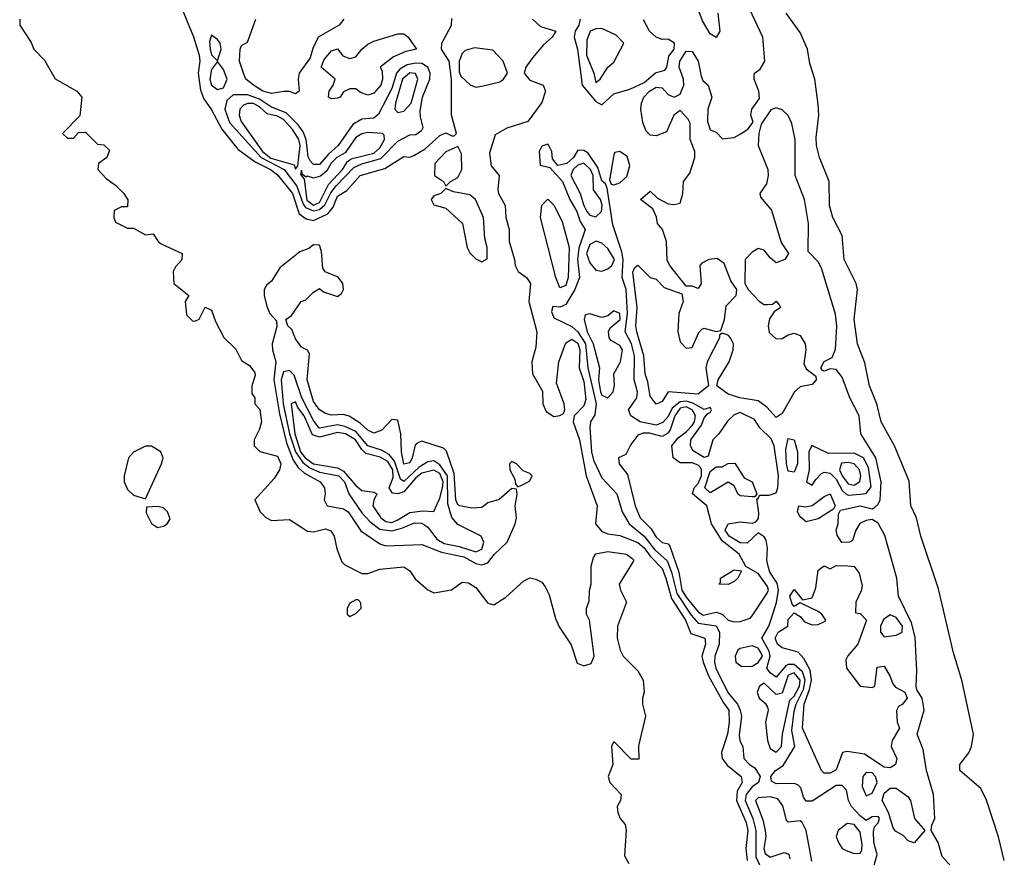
# Model space of a CAD drawing. Header units: inches. Extents: x 2792272 to 2951639, y 860504 to 1033803.
# Tile 200 of 209: x 2921391 to 2924670, y 1010881 to 1013668. Entities that reach past the tile are written whole.
import ezdxf

# ---------------------------------------------------------------- set-up
doc = ezdxf.new("R2010")
doc.units = ezdxf.units.IN
doc.header["$MEASUREMENT"] = 0
doc.layers.add('C9021', color=7, linetype='Continuous')

msp = doc.modelspace()

# ---------------------------------------------------------------- linework, layer by layer
at = {"layer": 'C9021', "color": 4}
for points, elevation in [([(2921921.6, 1013730), (2921970, 1013610.8), (2921989, 1013550), (2921991.2, 1013530), (2921985.5, 1013490), (2921993.4, 1013433.4), (2922004.5, 1013404.4), (2922030, 1013368.4), (2922064.4, 1013304.4), (2922117.5, 1013237.5), (2922175, 1013195), (2922226.4, 1013170), (2922250, 1013152.4), (2922300.2, 1013090), (2922321.8, 1013021.8), (2922345.1, 1013005.1), (2922370, 1013000.5), (2922417.4, 1013022.6), (2922435.3, 1013044.7), (2922450, 1013081.3), (2922480.1, 1013099.9), (2922524.5, 1013150), (2922606.8, 1013173.2), (2922670, 1013213), (2922690, 1013210.8), (2922703.2, 1013216.8), (2922741.5, 1013238.5), (2922790, 1013282.8), (2922810, 1013292), (2922830, 1013282), (2922838, 1013282), (2922846, 1013290), (2922829, 1013350), (2922829.2, 1013470), (2922820.9, 1013530), (2922795.3, 1013570), (2922797.2, 1013590), (2922828.7, 1013650), (2922830, 1013672)], 8), ([(2924492.3, 1010850), (2924463.1, 1010883.1), (2924449.2, 1010930), (2924426, 1010970), (2924428, 1010988), (2924438, 1011010), (2924434.3, 1011090), (2924411.1, 1011170), (2924399.3, 1011239.3), (2924379.5, 1011290), (2924403, 1011370), (2924395.6, 1011410), (2924378, 1011438), (2924376, 1011450), (2924378.2, 1011501.8), (2924373.2, 1011613.2), (2924361.1, 1011661.1), (2924316.9, 1011750), (2924312.1, 1011810), (2924271.8, 1011951.8), (2924250, 1011992.7), (2924230, 1012005.1), (2924210, 1012002), (2924188.6, 1011991.4), (2924175.5, 1011970), (2924164.7, 1011935.3), (2924154, 1011930), (2924128.7, 1011928.7), (2924112.9, 1011952.9), (2924109.4, 1011969.4), (2924117, 1011990), (2924117.2, 1012022.8), (2924123.7, 1012036.3), (2924190, 1012050.2), (2924230, 1012040.7), (2924235.9, 1012044.1), (2924250, 1012056.3), (2924256.4, 1012070), (2924259.8, 1012130), (2924242.4, 1012210), (2924192, 1012290), (2924186.3, 1012350), (2924155.8, 1012410), (2924130, 1012479), (2924110, 1012503.7), (2924090, 1012506), (2924070, 1012499), (2924062, 1012502), (2924059, 1012510), (2924070, 1012530.5), (2924096.2, 1012543.8), (2924107.8, 1012572.2), (2924111.9, 1012648.1), (2924108.1, 1012688.1), (2924061, 1012841), (2924050, 1012862), (2924016.5, 1012896.5), (2924017.7, 1012990), (2924004, 1013070), (2923973.3, 1013150), (2923973.1, 1013270), (2923962.7, 1013322.7), (2923949.8, 1013349.8), (2923930, 1013368), (2923910, 1013374.5), (2923892.1, 1013367.9), (2923859.8, 1013320.2), (2923852.7, 1013290), (2923850.6, 1013250), (2923882.4, 1013170), (2923883.8, 1013150), (2923878.4, 1013121.6), (2923856, 1013090), (2923858, 1013078), (2923894, 1013034), (2923927, 1012927), (2923951.3, 1012890), (2923938.8, 1012870), (2923910, 1012859.5), (2923890, 1012876), (2923870, 1012901.2), (2923850, 1012906.6), (2923830, 1012895.1), (2923806.7, 1012870), (2923806, 1012790), (2923817.3, 1012770), (2923854, 1012730), (2923870, 1012720.4), (2923879.6, 1012720.4), (2923898, 1012722), (2923910, 1012731.3), (2923919.8, 1012719.8), (2923924.7, 1012710), (2923903.4, 1012696.6), (2923887.8, 1012672.3), (2923883.6, 1012650), (2923887, 1012627), (2923910, 1012605.7), (2923930, 1012607), (2923950, 1012619.5), (2923970, 1012625.3), (2923990, 1012617.6), (2924006.3, 1012590), (2924008.9, 1012570), (2924002.6, 1012522.6), (2924010, 1012506), (2924042, 1012482), (2924042.8, 1012470), (2924030, 1012454), (2923990, 1012447), (2923970.6, 1012430), (2923930, 1012358), (2923910, 1012344.5), (2923878.5, 1012378.5), (2923850, 1012399.7), (2923788.7, 1012410), (2923750, 1012422.4), (2923712.3, 1012450), (2923716.9, 1012470), (2923753.5, 1012530), (2923767.2, 1012570), (2923768.2, 1012590), (2923758.4, 1012610), (2923750, 1012618.4), (2923730, 1012625.2), (2923721.6, 1012618.4), (2923721.6, 1012610), (2923680.3, 1012530), (2923675.6, 1012510), (2923684.9, 1012450), (2923650, 1012422.3), (2923550.7, 1012429.3), (2923530, 1012398), (2923510, 1012389), (2923490, 1012415.3), (2923483.1, 1012463.1), (2923473.6, 1012490), (2923469.8, 1012550), (2923445.6, 1012630), (2923442.4, 1012650), (2923447.1, 1012710), (2923432.3, 1012827.7), (2923438, 1012842), (2923450, 1012851), (2923490, 1012810.8), (2923510, 1012804.7), (2923537.5, 1012777.5), (2923596.3, 1012756.3), (2923600.5, 1012730), (2923586, 1012690), (2923582.8, 1012630), (2923590, 1012596.3), (2923610, 1012574.9), (2923630, 1012577.1), (2923652.7, 1012627.3), (2923662, 1012638), (2923670, 1012642), (2923710, 1012630.4), (2923726.3, 1012633.7), (2923737.6, 1012670), (2923743.9, 1012716.1), (2923777, 1012750), (2923779.3, 1012770), (2923759.1, 1012799.1), (2923737, 1012857), (2923713.9, 1012873.9), (2923686, 1012870), (2923662.3, 1012857.7), (2923656.3, 1012850), (2923660.7, 1012790), (2923650, 1012774), (2923630, 1012781.2), (2923610, 1012782), (2923556, 1012850), (2923547.3, 1012867.3), (2923544.7, 1012930), (2923532, 1012970), (2923515.1, 1012990), (2923511.3, 1013011.3), (2923498.9, 1013038.9), (2923458, 1013070), (2923490, 1013098), (2923514.8, 1013074.8), (2923550, 1013055.5), (2923570, 1013053.4), (2923590, 1013058), (2923599.5, 1013090), (2923602, 1013130), (2923622.5, 1013157.5), (2923639.5, 1013210), (2923639.3, 1013230), (2923624.2, 1013270), (2923623.6, 1013323.6), (2923617.4, 1013337.4), (2923590, 1013366.6), (2923568.9, 1013351.1), (2923545.3, 1013294.7), (2923510, 1013282), (2923490, 1013283.6), (2923477.1, 1013297.1), (2923466.3, 1013326.3), (2923459.2, 1013370), (2923461.7, 1013390), (2923469.7, 1013410), (2923488.4, 1013430), (2923510, 1013443.6), (2923530, 1013442), (2923550, 1013419.5), (2923570, 1013410.4), (2923590, 1013420.5), (2923602.7, 1013450), (2923601.5, 1013470), (2923587, 1013510), (2923588.9, 1013530), (2923610, 1013563.8), (2923630, 1013562), (2923650.4, 1013530), (2923659.9, 1013479.9), (2923666.4, 1013466.4), (2923684, 1013450), (2923696, 1013410), (2923682.8, 1013370), (2923681, 1013330), (2923690, 1013302), (2923710, 1013294), (2923731.6, 1013271.6), (2923770, 1013276), (2923790, 1013286.8), (2923816.2, 1013303.8), (2923833.2, 1013326.8), (2923826, 1013350), (2923829, 1013370), (2923854.2, 1013405.8), (2923852.7, 1013430), (2923837.2, 1013470), (2923836.4, 1013483.6), (2923838, 1013490), (2923856.6, 1013503.4), (2923872, 1013530), (2923865.7, 1013610), (2923822.5, 1013702.5)], 8), ([(2923716.1, 1013690), (2923722, 1013630), (2923710, 1013608.7), (2923690, 1013620.9), (2923664.5, 1013664.5), (2923650, 1013703.7)], 8), ([(2924669.6, 1010870), (2924650, 1010948.7), (2924610.9, 1011070.9), (2924591.6, 1011110), (2924521.2, 1011170), (2924521.2, 1011190), (2924551.3, 1011228.7), (2924560.7, 1011250), (2924567.6, 1011290), (2924528.2, 1011470), (2924500.8, 1011560.8), (2924450, 1011774), (2924391.3, 1011950), (2924377.4, 1012010), (2924358.7, 1012050), (2924352.9, 1012132.9), (2924303.6, 1012250), (2924259.6, 1012330), (2924245.1, 1012390), (2924220.7, 1012450), (2924205.8, 1012525.8), (2924180.7, 1012590), (2924169.6, 1012670), (2924180.7, 1012770), (2924176.2, 1012790), (2924136.2, 1012870), (2924129.5, 1012950), (2924098.4, 1013010), (2924087.3, 1013050), (2924087, 1013130), (2924054, 1013210), (2924044.5, 1013250), (2924043.3, 1013276.7), (2924051.6, 1013350), (2924050, 1013386), (2924038.7, 1013470), (2924022.3, 1013522.3), (2924014.7, 1013570), (2923990, 1013625.2), (2923943.7, 1013690)], 4), ([(2921392, 1013670), (2921391.3, 1013650), (2921430, 1013592), (2921438, 1013570), (2921473.7, 1013533.7), (2921510, 1013472), (2921582, 1013430), (2921598, 1013410), (2921591.6, 1013348.4), (2921534, 1013290), (2921550, 1013274), (2921570, 1013274), (2921587.3, 1013292.7), (2921610, 1013294), (2921650, 1013254), (2921671.3, 1013251.3), (2921690, 1013234), (2921682, 1013210), (2921654, 1013190), (2921652, 1013170), (2921679.6, 1013139.6), (2921710, 1013118), (2921738, 1013090), (2921751.6, 1013068.4), (2921750, 1013046), (2921730, 1013046), (2921706.4, 1013033.6), (2921704.7, 1013010), (2921710, 1012994), (2921750, 1012974), (2921770, 1012974), (2921810, 1012952), (2921836, 1012956), (2921852, 1012930), (2921862, 1012922), (2921932, 1012890), (2921931.3, 1012868.7), (2921910, 1012846), (2921902, 1012830), (2921904.7, 1012790), (2921954, 1012750), (2921942, 1012730), (2921946.4, 1012686.4), (2921966.4, 1012666.4), (2921974.6, 1012665.4), (2921988.4, 1012671.6), (2922008.7, 1012711.3), (2922030, 1012702), (2922043.6, 1012663.6), (2922071.1, 1012611.1), (2922111.3, 1012571.3), (2922130, 1012534), (2922156.9, 1012516.9), (2922174.4, 1012494.4), (2922175.3, 1012484.7), (2922164.7, 1012450), (2922164.7, 1012424.7), (2922174, 1012410), (2922174, 1012390), (2922191.1, 1012371.1), (2922196, 1012330), (2922190, 1012306), (2922172, 1012270), (2922172, 1012250), (2922191.1, 1012231.1), (2922250, 1012216), (2922260.7, 1012190), (2922256.3, 1012170), (2922238.4, 1012141.6), (2922174, 1012070), (2922192, 1012030), (2922211.1, 1012011.1), (2922230, 1012002), (2922290, 1012004.7), (2922350, 1011966), (2922370, 1011964), (2922410, 1011973.4), (2922427.1, 1011967.1), (2922438.8, 1011950), (2922447.3, 1011907.3), (2922464, 1011864), (2922473.7, 1011853.7), (2922530, 1011824.7), (2922550, 1011824.7), (2922590, 1011839.3), (2922670, 1011847.3), (2922690, 1011834), (2922708, 1011808), (2922750, 1011771.3), (2922770, 1011761), (2922829.1, 1011770.9), (2922864.1, 1011795.9), (2922885.6, 1011794.4), (2922910, 1011778.8), (2922950, 1011726), (2922970, 1011721), (2923010, 1011746), (2923070, 1011801), (2923090, 1011811), (2923110, 1011806.8), (2923130, 1011796), (2923141.4, 1011781.4), (2923153.7, 1011753.7), (2923175.3, 1011675.3), (2923187.9, 1011647.9), (2923227.9, 1011587.9), (2923247.3, 1011527.3), (2923270, 1011518), (2923294.6, 1011525.4), (2923304, 1011550), (2923288, 1011670), (2923278, 1011690), (2923278, 1011710), (2923287.3, 1011732.7), (2923288.4, 1011768.4), (2923294, 1011790), (2923294, 1011850), (2923302, 1011878), (2923309.4, 1011890.6), (2923350, 1011898.4), (2923411.3, 1011890), (2923430, 1011876), (2923436, 1011870), (2923434.4, 1011865.6), (2923386.8, 1011790), (2923391.3, 1011770), (2923411.3, 1011730), (2923382, 1011650), (2923380.5, 1011610), (2923390.6, 1011570), (2923400.7, 1011550), (2923450, 1011501), (2923466.8, 1011470), (2923471, 1011430), (2923464.7, 1011410), (2923464.7, 1011390), (2923474.8, 1011350), (2923451.3, 1011251.3), (2923452.7, 1011207.3), (2923427.3, 1011207.3), (2923370, 1011266), (2923362, 1011250), (2923366, 1011190), (2923351, 1011150), (2923356, 1011130), (2923394, 1011090), (2923392, 1011070), (2923381, 1011050), (2923382.8, 1011030), (2923390.8, 1011010), (2923407.3, 1010990), (2923410.9, 1010970.9), (2923405.4, 1010885.4), (2923419.6, 1010859.6)], 4), ([(2922470.8, 1013670), (2922454.8, 1013650), (2922384.7, 1013610), (2922367.1, 1013572.9), (2922358.8, 1013541.2), (2922322, 1013490), (2922318, 1013470), (2922322, 1013430), (2922310, 1013422), (2922289.3, 1013429.3), (2922270, 1013429.4), (2922230, 1013422.4), (2922200.9, 1013430), (2922169.3, 1013450), (2922144.5, 1013470), (2922136, 1013490), (2922123.7, 1013530), (2922125.2, 1013570), (2922130, 1013582), (2922150, 1013594), (2922178, 1013670)], 8), ([(2923099.1, 1013670), (2923125.1, 1013645.1), (2923176, 1013630), (2923164.7, 1013610), (2923135.2, 1013584.8), (2923098.5, 1013541.5), (2923076, 1013510), (2923070.8, 1013490), (2923090, 1013466.8), (2923134.8, 1013450), (2923141.6, 1013430), (2923130, 1013393.2), (2923082.8, 1013330), (2923013, 1013307), (2922974.6, 1013285.4), (2922955.4, 1013224.6), (2922961.5, 1013181.5), (2922988, 1013150), (2922983.4, 1013103.4), (2922986, 1013090), (2923008.2, 1013050), (2923010.4, 1013010), (2923021.1, 1012970), (2923021.1, 1012930), (2923039.3, 1012870), (2923040.5, 1012850), (2923050.7, 1012830), (2923078.8, 1012810), (2923092.4, 1012790), (2923086.8, 1012730), (2923113.4, 1012630), (2923110, 1012578), (2923096.1, 1012530), (2923099.1, 1012490), (2923132.3, 1012432.3), (2923133.7, 1012390), (2923144.2, 1012364.2), (2923170, 1012347.7), (2923189.5, 1012350.5), (2923202, 1012358), (2923206.6, 1012370), (2923204.2, 1012390), (2923178.4, 1012458.4), (2923186.9, 1012530), (2923210, 1012592.7), (2923230, 1012604.6), (2923250, 1012592.2), (2923256.6, 1012570), (2923254.2, 1012510), (2923270, 1012464), (2923276, 1012404), (2923270, 1012383.6), (2923237.3, 1012350), (2923234.4, 1012330), (2923254.9, 1012270), (2923277.4, 1012150), (2923314.4, 1012050), (2923308, 1011990), (2923330, 1011964.9), (2923350, 1011957), (2923390, 1011951.7), (2923450, 1011928.3), (2923470, 1011911.1), (2923490, 1011883.2), (2923530, 1011842), (2923543.2, 1011810), (2923561.6, 1011741.6), (2923607.8, 1011670), (2923626, 1011626), (2923672.7, 1011610), (2923674.6, 1011590), (2923662.4, 1011550), (2923666.9, 1011530), (2923684.4, 1011484.4), (2923734.3, 1011394.3), (2923752.9, 1011370), (2923754, 1011330), (2923747.9, 1011290), (2923728, 1011230), (2923730.2, 1011210), (2923747.4, 1011187.4), (2923793.1, 1011150), (2923796.9, 1011130), (2923779.7, 1011100.3), (2923777.8, 1011070), (2923810, 1010997.1), (2923816.1, 1010970), (2923809, 1010910), (2923813.7, 1010870)], 8), ([(2923257.4, 1013670), (2923252.9, 1013650), (2923240.7, 1013630), (2923237.2, 1013610), (2923248.2, 1013570), (2923264.4, 1013450), (2923310, 1013396.4), (2923330, 1013384.7), (2923370, 1013421.7), (2923423.3, 1013436.7), (2923470, 1013459.6), (2923508.6, 1013491.4), (2923539.5, 1013500.5), (2923545.6, 1013510), (2923552.7, 1013547.3), (2923570.8, 1013570), (2923571.9, 1013590), (2923550, 1013603.6), (2923530, 1013602.9), (2923510, 1013609.6), (2923488, 1013630), (2923468.3, 1013668.3)], 12), ([(2924229.8, 1010830.2), (2924246.8, 1010890), (2924235, 1010930), (2924233.7, 1010966.3), (2924237.5, 1010982.5), (2924250, 1010996), (2924253.7, 1011010), (2924250, 1011016.2), (2924230, 1011015.1), (2924210, 1011003.6), (2924190, 1011018.3), (2924160.4, 1011050), (2924151.1, 1011070), (2924144.1, 1011104.1), (2924130, 1011119.8), (2924110, 1011119.8), (2924030, 1011067.6), (2924010, 1011067.3), (2924000.9, 1011080.9), (2923992.1, 1011112.1), (2923982, 1011122), (2923970, 1011126), (2923910, 1011125.4), (2923894.5, 1011134.5), (2923891.8, 1011150), (2923907.3, 1011170), (2923933.8, 1011186.2), (2923972.6, 1011250), (2923962.4, 1011302.4), (2923970, 1011366.8), (2923976.4, 1011390), (2924001.1, 1011438.9), (2924006.9, 1011470), (2923997.9, 1011497.9), (2923970, 1011522), (2923950, 1011522.5), (2923942.1, 1011517.9), (2923910, 1011479.7), (2923890, 1011494.7), (2923879.2, 1011510), (2923889.9, 1011550), (2923887.1, 1011567.2), (2923862.2, 1011610), (2923885.4, 1011650), (2923899.2, 1011690), (2923911.4, 1011728.6), (2923917.3, 1011770), (2923913.6, 1011793.6), (2923888.8, 1011830), (2923883.1, 1011850), (2923879.1, 1011870), (2923881.7, 1011910), (2923876.6, 1011936.6), (2923870, 1011947), (2923850, 1011960.9), (2923813.3, 1011926.7), (2923790, 1011927.1), (2923754, 1011950), (2923739.7, 1011970), (2923750, 1011990.2), (2923790, 1011997.3), (2923830, 1011992.7), (2923842.5, 1011997.5), (2923851.3, 1012008.7), (2923852.6, 1012027.4), (2923846, 1012074), (2923850, 1012074), (2923854.6, 1012085.4), (2923886.4, 1012086.4), (2923910, 1012093.4), (2923915.8, 1012110), (2923917.5, 1012150), (2923903.5, 1012250), (2923893.5, 1012273.5), (2923855.6, 1012310), (2923837.6, 1012337.6), (2923790, 1012361.3), (2923770, 1012353.6), (2923747.9, 1012332.1), (2923719.5, 1012290), (2923699.6, 1012270), (2923684.1, 1012215.9), (2923670, 1012211.3), (2923633.9, 1012233.9), (2923624.7, 1012250), (2923626, 1012270), (2923661.3, 1012318.7), (2923670, 1012342.8), (2923682, 1012358), (2923690, 1012361), (2923694.5, 1012370), (2923690, 1012377.2), (2923670, 1012371.5), (2923632.3, 1012392.3), (2923610, 1012398.5), (2923590, 1012396), (2923564.2, 1012375.7), (2923550, 1012347.6), (2923532.6, 1012327.4), (2923510, 1012319.3), (2923457.2, 1012330), (2923426, 1012350), (2923418, 1012370), (2923446.2, 1012410), (2923448.7, 1012430), (2923437.1, 1012470), (2923438.1, 1012550), (2923428.4, 1012590), (2923407.8, 1012630), (2923414.7, 1012690), (2923410.5, 1012770), (2923397.1, 1012810), (2923400.2, 1012870), (2923396.1, 1012896.1), (2923366, 1012986), (2923347.5, 1013107.5), (2923341.6, 1013121.6), (2923330, 1013132), (2923316.1, 1013176.1), (2923284.2, 1013224.2), (2923270, 1013232.7), (2923250, 1013234), (2923235.5, 1013210), (2923212.8, 1013190), (2923183, 1013183), (2923165.1, 1013205.1), (2923163.1, 1013230), (2923153.3, 1013250), (2923150, 1013253.7), (2923136, 1013250), (2923130, 1013247.6), (2923121.2, 1013230), (2923124.2, 1013184.2), (2923156.4, 1013176.4), (2923199.1, 1013130), (2923223.2, 1013070), (2923246.9, 1013030), (2923257.1, 1012997.1), (2923274, 1012970), (2923252.5, 1012907.5), (2923248.2, 1012870), (2923255.3, 1012810), (2923239.7, 1012770), (2923210, 1012720.4), (2923190, 1012711.1), (2923166.2, 1012713.8), (2923162.5, 1012697.5), (2923170, 1012676), (2923230, 1012647.2), (2923250, 1012629.3), (2923275.5, 1012590), (2923283, 1012510), (2923310.2, 1012389.8), (2923306.2, 1012353.8), (2923291.7, 1012330), (2923289.2, 1012310.8), (2923295.4, 1012230), (2923302.1, 1012202.1), (2923330, 1012143.8), (2923379.3, 1012090), (2923397, 1012030), (2923420.9, 1011990), (2923470, 1011949.2), (2923504.8, 1011904.8), (2923547, 1011867), (2923561.5, 1011830), (2923579.1, 1011759.1), (2923626.8, 1011686.8), (2923650, 1011659.7), (2923710, 1011651.4), (2923721.8, 1011630), (2923720.8, 1011590), (2923705.8, 1011550), (2923704.2, 1011530), (2923709.3, 1011510), (2923749.1, 1011429.1), (2923781.5, 1011390), (2923790.3, 1011370), (2923794.3, 1011350), (2923786.7, 1011286.7), (2923788.9, 1011268.9), (2923799.1, 1011250), (2923802.8, 1011210), (2923821, 1011190), (2923838.6, 1011178.6), (2923857.3, 1011150), (2923850.8, 1011130), (2923830, 1011115.6), (2923810.2, 1011090), (2923807, 1011070), (2923832.1, 1011010), (2923842.5, 1010970), (2923842, 1010882), (2923861.1, 1010841.1)], 12), ([(2924028.3, 1010868.3), (2924009.7, 1010970), (2923996.6, 1010996.6), (2923990, 1011002.4), (2923950, 1010998), (2923944.6, 1011004.6), (2923932.5, 1011052.5), (2923915.6, 1011075.6), (2923890, 1011081.8), (2923850, 1011078.3), (2923841.7, 1011070), (2923865.4, 1011005.5), (2923873.4, 1010970), (2923875.3, 1010950), (2923868.6, 1010910), (2923873.9, 1010893.9), (2923890, 1010881.7), (2923936.2, 1010896.2), (2923951.7, 1010891.7), (2923955.3, 1010875.3)], 16)]:
    msp.add_lwpolyline(points, dxfattribs=dict(at, elevation=elevation))
for points, elevation in [([(2922550, 1013417.2), (2922525.6, 1013425.6), (2922510, 1013438), (2922490, 1013438), (2922470, 1013428), (2922458, 1013410), (2922450, 1013407), (2922430, 1013404.5), (2922419, 1013410), (2922421.2, 1013430), (2922435.3, 1013450), (2922442, 1013470), (2922395.3, 1013510), (2922404.7, 1013535.3), (2922430, 1013564.7), (2922450, 1013571), (2922467.5, 1013547.5), (2922490, 1013538.8), (2922510, 1013544.7), (2922530, 1013570.7), (2922550, 1013587.3), (2922570, 1013596.3), (2922650, 1013621), (2922670, 1013621), (2922684.7, 1013610), (2922712, 1013570), (2922677.5, 1013562.5), (2922635.8, 1013544.2), (2922592, 1013510), (2922598, 1013498), (2922599.3, 1013470), (2922593.7, 1013450), (2922570, 1013423.7)], 8), ([(2923330, 1013638.9), (2923310, 1013638.3), (2923290.3, 1013629.7), (2923279.7, 1013600.3), (2923279, 1013550), (2923303.1, 1013490), (2923310, 1013458.8), (2923324, 1013470), (2923349.6, 1013510), (2923370, 1013526.4), (2923402.7, 1013590), (2923377.2, 1013617.2)], 16), ([(2922030, 1013617.2), (2922023.8, 1013596.2), (2922025.5, 1013570), (2922030, 1013551), (2922050, 1013531), (2922062, 1013570), (2922058.3, 1013590), (2922050, 1013602.9)], 12), ([(2922905.4, 1013574.6), (2922874.7, 1013565.3), (2922864.2, 1013555.8), (2922854.3, 1013530), (2922854.7, 1013494.7), (2922860.3, 1013480.3), (2922891.6, 1013451.6), (2922910, 1013444), (2922930, 1013446.8), (2922990, 1013461), (2923002, 1013470), (2923015.3, 1013490), (2923001.2, 1013530), (2922966.8, 1013566.8)], 8), ([(2922050, 1013529), (2922030, 1013502.7), (2922023.9, 1013470), (2922030, 1013450.7), (2922050, 1013436.4), (2922070, 1013442), (2922082.6, 1013470), (2922070, 1013502)], 12), ([(2922710, 1013523.7), (2922681.7, 1013518.3), (2922656.5, 1013503.5), (2922646.3, 1013490), (2922630, 1013439.7), (2922586, 1013354), (2922570, 1013340.5), (2922530, 1013336.9), (2922500.5, 1013319.5), (2922451.3, 1013250), (2922419, 1013221), (2922390, 1013186.4), (2922370, 1013186), (2922358.8, 1013198.8), (2922351.7, 1013211.7), (2922345.7, 1013270), (2922335.3, 1013295.3), (2922318.9, 1013318.9), (2922278.6, 1013358.6), (2922230, 1013377.3), (2922190, 1013403.8), (2922150, 1013417.7), (2922102.2, 1013417.8), (2922080.8, 1013399.2), (2922074.6, 1013370), (2922090, 1013326.5), (2922194.8, 1013210), (2922271.8, 1013170), (2922314, 1013114), (2922334.7, 1013054.7), (2922342.9, 1013042.9), (2922370, 1013032), (2922390, 1013036.9), (2922407.8, 1013052.2), (2922427.5, 1013092.5), (2922445.1, 1013114.9), (2922503.7, 1013176.3), (2922530, 1013188.7), (2922593.3, 1013206.7), (2922650, 1013264), (2922690, 1013285.3), (2922710, 1013285.7), (2922730, 1013300.7), (2922735.1, 1013310), (2922725.3, 1013345.3), (2922725.1, 1013365.1), (2922732.8, 1013410), (2922756.4, 1013470), (2922757.6, 1013490), (2922750.6, 1013510.6), (2922730, 1013522.5)], 12), ([(2922690, 1013491.4), (2922666.4, 1013470), (2922642.3, 1013390), (2922640.4, 1013370), (2922650, 1013359.3), (2922670, 1013364.2), (2922694.4, 1013390), (2922716.8, 1013470), (2922709.7, 1013489.7)], 16), ([(2922150, 1013389.8), (2922136.4, 1013383.6), (2922124.4, 1013370), (2922122.4, 1013350), (2922129.2, 1013330), (2922199.3, 1013230), (2922227.6, 1013207.6), (2922304.8, 1013184.8), (2922310, 1013171), (2922317.6, 1013182.4), (2922325.4, 1013250), (2922320.9, 1013270), (2922301.2, 1013301.2), (2922270, 1013335.9), (2922250, 1013347), (2922215.2, 1013355.2), (2922190, 1013378.3), (2922170, 1013389)], 16), ([(2922550, 1013292.7), (2922530, 1013288), (2922510, 1013275.8), (2922475, 1013225), (2922447.1, 1013210), (2922428.7, 1013191.3), (2922414.4, 1013165.6), (2922392.6, 1013147.4), (2922370, 1013141.4), (2922350, 1013147.3), (2922344.7, 1013144.7), (2922333.4, 1013153.4), (2922330, 1013168), (2922325.8, 1013154.2), (2922338, 1013138), (2922347.4, 1013067.4), (2922370, 1013050.7), (2922390, 1013059.8), (2922420, 1013120), (2922465.6, 1013170), (2922483.1, 1013196.9), (2922495, 1013205), (2922570, 1013224.4), (2922590, 1013241.5), (2922606.3, 1013270), (2922604.5, 1013284.5), (2922599, 1013290)], 16), ([(2922850, 1013246), (2922810, 1013228), (2922774, 1013190), (2922772, 1013150), (2922802, 1013130), (2922810, 1013114), (2922826, 1013130), (2922850, 1013142.8), (2922863.7, 1013170), (2922862, 1013222)], 8), ([(2923390, 1013229.6), (2923373.4, 1013226.6), (2923370, 1013218), (2923355.1, 1013135.1), (2923361.2, 1013121.2), (2923370, 1013119), (2923390, 1013125.2), (2923413.1, 1013146.9), (2923423, 1013183), (2923413.4, 1013213.4)], 12), ([(2923269.4, 1013190.6), (2923250, 1013184.5), (2923233.8, 1013170), (2923226.4, 1013150), (2923258, 1013090), (2923269.4, 1013050), (2923280.2, 1013030), (2923290, 1013017.6), (2923310, 1013012.4), (2923328.6, 1013030), (2923331, 1013051), (2923325.3, 1013070), (2923301.6, 1013101.6), (2923300.2, 1013150), (2923292.4, 1013170)], 16), ([(2922810, 1013106), (2922794, 1013090), (2922770, 1013082), (2922761, 1013070), (2922770, 1013052), (2922810, 1013041), (2922866, 1012990), (2922881, 1012910), (2922890, 1012892), (2922910, 1012872), (2922930, 1012862), (2922947.3, 1012872.7), (2922948, 1012910), (2922940.2, 1012940.2), (2922935.1, 1013010), (2922909, 1013070), (2922890, 1013085.2), (2922835.3, 1013095.3)], 8), ([(2923190, 1012776), (2923176.4, 1012810), (2923125.1, 1013010), (2923130, 1013051.3), (2923150, 1013071.3), (2923170, 1013051), (2923197.1, 1012997.1), (2923220.7, 1012910), (2923217.2, 1012810), (2923210, 1012783.7)], 8), ([(2923310.7, 1012930.7), (2923290, 1012919.8), (2923278, 1012890), (2923290, 1012859.3), (2923310, 1012834.4), (2923330, 1012831.8), (2923350, 1012838.9), (2923363, 1012850), (2923371.4, 1012870), (2923350, 1012906.9), (2923330, 1012925.1)], 16), ([(2922370, 1012919), (2922353.7, 1012906.3), (2922323.8, 1012896.2), (2922257.8, 1012842.3), (2922230, 1012798), (2922214.4, 1012785.6), (2922204.9, 1012770), (2922204.9, 1012750), (2922214, 1012714), (2922224.7, 1012690), (2922246.4, 1012666.4), (2922247.3, 1012647.3), (2922232.5, 1012590), (2922232.9, 1012570), (2922244.1, 1012530), (2922238, 1012470), (2922256.2, 1012356.2), (2922280.1, 1012260.1), (2922302.3, 1012202.3), (2922318.2, 1012178.2), (2922339.6, 1012159.6), (2922391.7, 1012130), (2922405.7, 1012110), (2922408.5, 1012090), (2922404.9, 1012070), (2922414.8, 1012050), (2922470, 1012040.8), (2922485.3, 1012030), (2922527.4, 1011967.4), (2922590, 1011923.8), (2922610, 1011917.6), (2922730, 1011922), (2922795.8, 1011895.8), (2922870, 1011880.2), (2922910, 1011858.5), (2922930, 1011854.6), (2922950, 1011860.5), (2922972, 1011890), (2923014.5, 1011930), (2923041.2, 1011990), (2923045.2, 1012010), (2923041.2, 1012050), (2923048, 1012088), (2923046, 1012106), (2923030, 1012108), (2922988.1, 1012071.9), (2922950, 1012060.9), (2922930, 1012045.2), (2922897.3, 1012042.7), (2922857.2, 1012050), (2922850, 1012054), (2922843.7, 1012070), (2922838.2, 1012158.2), (2922812.6, 1012232.6), (2922802.6, 1012242.6), (2922730, 1012265.2), (2922718.8, 1012261.2), (2922707.7, 1012252.3), (2922698.4, 1012210), (2922690, 1012193.2), (2922670, 1012189.6), (2922662.4, 1012230), (2922660.9, 1012290), (2922650, 1012335.3), (2922630, 1012338), (2922597.3, 1012302.7), (2922570, 1012292.3), (2922550, 1012302.4), (2922525.4, 1012325.4), (2922488.6, 1012348.6), (2922470, 1012354.5), (2922430, 1012352.3), (2922410, 1012358), (2922390, 1012369.6), (2922370, 1012398), (2922348.6, 1012470), (2922355.9, 1012555.9), (2922350, 1012568.7), (2922330, 1012579), (2922310, 1012606.6), (2922297.2, 1012637.2), (2922284, 1012650), (2922278, 1012670), (2922296.5, 1012683.5), (2922329, 1012730), (2922344.1, 1012735.9), (2922370, 1012762), (2922390, 1012774), (2922402.5, 1012762.5), (2922450, 1012746.8), (2922463.2, 1012756.8), (2922469.3, 1012770.7), (2922467, 1012790), (2922451.3, 1012811.3), (2922408.7, 1012828.7), (2922401.2, 1012841.2), (2922396.5, 1012896.5), (2922390, 1012918)], 8), ([(2923370, 1012699.6), (2923350, 1012682.9), (2923330, 1012677.4), (2923290, 1012689.5), (2923274.4, 1012685.6), (2923270.5, 1012670), (2923281, 1012630), (2923301, 1012590), (2923321.3, 1012510), (2923318.2, 1012470), (2923325.3, 1012430), (2923330, 1012418.7), (2923350, 1012410.4), (2923367.8, 1012430), (2923371.6, 1012451.6), (2923369.3, 1012490), (2923392, 1012530), (2923398.9, 1012570), (2923390, 1012584.5), (2923360.4, 1012600.4), (2923353.6, 1012610), (2923351.5, 1012630), (2923357.7, 1012642.3), (2923390.5, 1012670), (2923389.2, 1012690)], 16), ([(2922290, 1012501.3), (2922270, 1012496.3), (2922262.2, 1012470), (2922268.7, 1012390), (2922289.7, 1012290), (2922309.7, 1012229.7), (2922334.3, 1012194.3), (2922357.2, 1012177.2), (2922390, 1012163), (2922453.6, 1012150), (2922472.6, 1012130), (2922487.4, 1012090), (2922530, 1012027.4), (2922557.7, 1011997.7), (2922590, 1011973), (2922630, 1011967.5), (2922664.2, 1011975.8), (2922706.4, 1011993.6), (2922730, 1011993.2), (2922750, 1011979.6), (2922779.7, 1011939.7), (2922804.9, 1011924.9), (2922855, 1011915.1), (2922910, 1011897.8), (2922930, 1011906.3), (2922936.4, 1011930), (2922927.8, 1011950), (2922850, 1011988.4), (2922830, 1012011.6), (2922817, 1012057), (2922815.4, 1012150), (2922790, 1012186.8), (2922770, 1012200.4), (2922750, 1012197.2), (2922721.1, 1012178.9), (2922670, 1012130.9), (2922659.5, 1012139.5), (2922639.3, 1012199.3), (2922621.4, 1012221.4), (2922596.1, 1012236.1), (2922550, 1012249.8), (2922510, 1012297.4), (2922474.4, 1012314.4), (2922450, 1012320.2), (2922388.9, 1012308.9), (2922370, 1012334.3), (2922331.2, 1012410), (2922305.3, 1012485.3)], 12), ([(2922310, 1012396.9), (2922294.8, 1012390), (2922307, 1012290), (2922326.7, 1012230), (2922341.5, 1012210), (2922370, 1012190.6), (2922450, 1012177.2), (2922470, 1012165.3), (2922510, 1012118.4), (2922530, 1012101.5), (2922570, 1012095.8), (2922580.7, 1012090), (2922570.3, 1012069.7), (2922567.2, 1012050), (2922594, 1012010), (2922610, 1011998.4), (2922630, 1011995.5), (2922650, 1012003.5), (2922690, 1012028.4), (2922733.4, 1012033.4), (2922770, 1012032), (2922790, 1012075.5), (2922799.5, 1012110), (2922801.3, 1012130), (2922790, 1012158.3), (2922770, 1012169.3), (2922730, 1012159.3), (2922710, 1012143.2), (2922670, 1012097.5), (2922650, 1012090.8), (2922632.4, 1012092.4), (2922622, 1012110), (2922634.8, 1012145.2), (2922634.2, 1012170), (2922617.6, 1012197.6), (2922592, 1012212), (2922544.3, 1012224.3), (2922530, 1012237.8), (2922509.8, 1012270), (2922476.3, 1012290), (2922450, 1012294.9), (2922390, 1012279.3), (2922366.4, 1012286.4), (2922338, 1012350), (2922317.7, 1012377.7)], 16), ([(2923610, 1012379.9), (2923590, 1012375), (2923572.2, 1012350), (2923556.7, 1012303.3), (2923548.4, 1012291.6), (2923530, 1012281.1), (2923487.8, 1012292.2), (2923467.5, 1012292.5), (2923450, 1012285.3), (2923425.7, 1012254.3), (2923410, 1012221.2), (2923384.7, 1012210), (2923387.3, 1012190), (2923414.7, 1012154.7), (2923440.2, 1012050), (2923456.9, 1012010), (2923494.2, 1011974.2), (2923510, 1011946.7), (2923530, 1011928.9), (2923550, 1011924.4), (2923556.5, 1011916.5), (2923585.6, 1011830), (2923596.3, 1011770), (2923610, 1011746), (2923650, 1011697.3), (2923666.7, 1011686.7), (2923710, 1011696.1), (2923730, 1011690.2), (2923750.2, 1011670.2), (2923770, 1011664), (2923790, 1011666), (2923823.3, 1011676.7), (2923830, 1011684.9), (2923880, 1011760), (2923884.8, 1011770), (2923881.7, 1011781.7), (2923850, 1011825.1), (2923808.9, 1011848.9), (2923787.1, 1011890), (2923730, 1011933.6), (2923694.7, 1011990), (2923679.6, 1012050), (2923631.1, 1012090), (2923636.5, 1012110), (2923650, 1012124.9), (2923661.6, 1012150), (2923661.9, 1012170), (2923657.7, 1012177.7), (2923650, 1012185.5), (2923630, 1012193), (2923590, 1012193.3), (2923567.3, 1012210), (2923562.7, 1012250), (2923583.3, 1012276.7), (2923610, 1012296.3), (2923630, 1012318), (2923638.6, 1012330), (2923642, 1012350), (2923629.9, 1012369.9), (2923617.1, 1012377.1)], 16), ([(2923970, 1012162.7), (2923950, 1012166), (2923944, 1012190), (2923942.2, 1012237.8), (2923950, 1012274), (2923970.2, 1012270.2), (2923980.7, 1012230), (2923981.3, 1012190)], 8), ([(2921810, 1012249.4), (2921770, 1012229.2), (2921754, 1012210), (2921738.8, 1012150), (2921738.8, 1012130), (2921750, 1012104.7), (2921770, 1012086), (2921810, 1012074), (2921864, 1012190), (2921869.2, 1012210), (2921861.2, 1012230), (2921830, 1012249.3)], 4), ([(2924029.1, 1012250.9), (2924018.3, 1012230), (2924020.4, 1012170), (2924011.3, 1012130), (2924030, 1012118.8), (2924041.6, 1012138.4), (2924061.5, 1012158.5), (2924070, 1012162), (2924090, 1012158.6), (2924110, 1012139.7), (2924130, 1012101.1), (2924142, 1012090), (2924150, 1012085.6), (2924190, 1012089.3), (2924210, 1012091.6), (2924225.9, 1012114.1), (2924217.5, 1012177.5), (2924200.4, 1012210), (2924170, 1012226), (2924084.2, 1012224.2)], 12), ([(2923030, 1012198), (2923022, 1012190), (2923022.8, 1012170), (2923039.6, 1012139.6), (2923042, 1012122), (2923050, 1012114), (2923070, 1012122), (2923090, 1012134), (2923098, 1012150), (2923090, 1012158), (2923067.3, 1012167.3), (2923046, 1012190)], 8), ([(2923830, 1012080.9), (2923790, 1012083.5), (2923782.4, 1012090), (2923770, 1012117.2), (2923750, 1012129.5), (2923690, 1012094), (2923672.8, 1012110), (2923690, 1012164.9), (2923710, 1012180.4), (2923730, 1012180.3), (2923750, 1012191.3), (2923772.8, 1012192.8), (2923803.4, 1012143.4), (2923830.4, 1012130), (2923846, 1012090), (2923839.1, 1012080.9)], 12), ([(2924150, 1012195), (2924127.7, 1012192.3), (2924120.6, 1012170), (2924130.2, 1012150), (2924150, 1012123.5), (2924170, 1012119.3), (2924188.8, 1012131.2), (2924192.2, 1012150), (2924187.8, 1012170), (2924169.4, 1012190)], 16), ([(2924010, 1011997.2), (2923990, 1012014), (2923980.9, 1012030), (2923986, 1012050), (2924007.1, 1012047.1), (2924030, 1012051.8), (2924070, 1012081.6), (2924090, 1012090.6), (2924106.8, 1012050), (2924101, 1012039), (2924050, 1012007)], 8), ([(2921851.6, 1012048.4), (2921814, 1012046), (2921812.7, 1012027.3), (2921830, 1011992), (2921850, 1011978), (2921870, 1011982.8), (2921882, 1011990), (2921892.3, 1012007.7), (2921884, 1012030), (2921870, 1012044)], 4), ([(2924230, 1011445.5), (2924239, 1011450), (2924246.6, 1011513.4), (2924270, 1011516.3), (2924290, 1011482.8), (2924298.5, 1011458.5), (2924307.3, 1011447.3), (2924338, 1011430), (2924346, 1011410), (2924330, 1011389), (2924316.9, 1011383.1), (2924310.8, 1011369.2), (2924313.4, 1011330), (2924320.7, 1011310), (2924296, 1011270), (2924293.4, 1011250), (2924311.5, 1011210), (2924307.7, 1011190), (2924290, 1011178.7), (2924270, 1011181.1), (2924204.2, 1011224.2), (2924146.8, 1011233.2), (2924130.4, 1011229.6), (2924110, 1011172.3), (2924090, 1011161.3), (2924070, 1011160.9), (2924060.9, 1011170), (2923998, 1011310), (2924002.9, 1011390), (2924021.3, 1011438.7), (2924027.3, 1011470), (2924023.2, 1011503.2), (2924002, 1011542), (2923983.3, 1011563.3), (2923930, 1011577.6), (2923914.5, 1011590), (2923906.3, 1011610), (2923917.2, 1011630), (2923948.7, 1011650), (2923950, 1011672), (2923970, 1011694), (2923990, 1011682), (2924004.9, 1011664.9), (2924030, 1011654.8), (2924050, 1011656), (2924072.9, 1011667.1), (2924075.3, 1011670), (2924062, 1011690), (2924050, 1011699), (2923990, 1011728), (2923970, 1011715.3), (2923963.2, 1011723.2), (2923956, 1011750), (2923970, 1011772), (2923998, 1011738), (2924030, 1011744.7), (2924042, 1011778), (2924050, 1011836), (2924070, 1011851.3), (2924090, 1011841), (2924110, 1011852), (2924148.9, 1011851.1), (2924170, 1011848), (2924186, 1011826), (2924196.1, 1011783.9), (2924193, 1011767), (2924174.8, 1011730), (2924174, 1011694), (2924190, 1011692), (2924210.4, 1011670), (2924182, 1011590), (2924148.5, 1011551.5), (2924142.3, 1011537.7), (2924144.4, 1011510), (2924190, 1011450.7)], 8), ([(2923750, 1011789.1), (2923719, 1011790), (2923724.8, 1011795.2), (2923725.1, 1011810), (2923770, 1011836.9), (2923794.4, 1011834.4), (2923782.6, 1011810), (2923770, 1011798.3)], 16), ([(2922518, 1011738), (2922510, 1011738), (2922490, 1011726), (2922482, 1011710), (2922482, 1011690), (2922490, 1011682), (2922510, 1011692), (2922528, 1011710), (2922527.3, 1011727.3)], 4), ([(2924290, 1011687.8), (2924267.5, 1011672.5), (2924256.9, 1011650), (2924257, 1011630), (2924270, 1011614.4), (2924310, 1011619.5), (2924329.3, 1011630), (2924330.7, 1011650), (2924310, 1011678.9)], 12), ([(2923830, 1011584.4), (2923790, 1011575.8), (2923782.4, 1011570), (2923773.7, 1011550), (2923775.5, 1011530), (2923795.6, 1011515.6), (2923830, 1011517.2), (2923850, 1011529.1), (2923864.5, 1011550), (2923860.6, 1011560.6), (2923850, 1011576.2)], 16), ([(2923970, 1011495), (2923950, 1011486.4), (2923930, 1011427.3), (2923910, 1011422.4), (2923870, 1011460.4), (2923854.4, 1011450), (2923846.3, 1011430), (2923853.7, 1011410), (2923873.5, 1011393.5), (2923880.8, 1011380.8), (2923883.9, 1011370), (2923874.6, 1011330), (2923881.5, 1011270), (2923890, 1011243), (2923910, 1011230.4), (2923927.6, 1011250), (2923931.4, 1011290), (2923956, 1011404), (2923970, 1011417.5), (2923987.5, 1011450), (2923989.9, 1011470)], 16), ([(2924210, 1011163.5), (2924198.3, 1011150), (2924196.5, 1011116.5), (2924210, 1011084.9), (2924230, 1011094), (2924246.4, 1011130), (2924241, 1011150), (2924230, 1011161.7)], 12), ([(2924370, 1010928.7), (2924350, 1010936), (2924332.9, 1010952.9), (2924307.4, 1010967.4), (2924299.1, 1010979.1), (2924284, 1011030), (2924262.7, 1011070), (2924270, 1011094.4), (2924290, 1011110.4), (2924310, 1011110.4), (2924350, 1011082), (2924357.6, 1011070), (2924370.4, 1011010), (2924404.7, 1010970)], 8), ([(2924146.9, 1010993.1), (2924116.4, 1010970), (2924110.3, 1010950), (2924117.8, 1010930), (2924130, 1010910.4), (2924143.5, 1010903.5), (2924170, 1010893.1), (2924190, 1010894.8), (2924195.8, 1010904.2), (2924196.8, 1010923.2), (2924190, 1010964.5), (2924170, 1010989.7)], 16)]:
    msp.add_lwpolyline(points, close=True, dxfattribs=dict(at, elevation=elevation))

doc.saveas('drawing.dxf')
